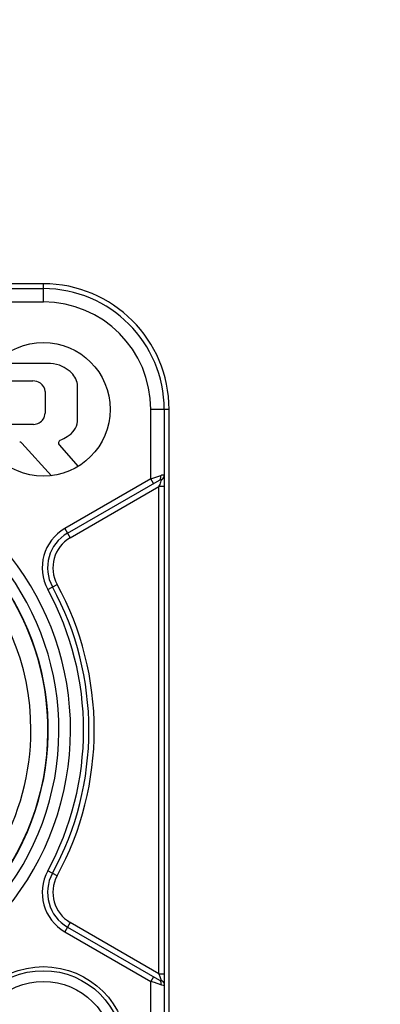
# Model space of a CAD drawing. Header units: millimetres. Extents: x 0 to 420, y 0 to 297.
# Tile 123 of 256: x 113.49 to 114.83, y 135.18 to 138.86. Entities that reach past the tile are written whole.
import ezdxf

# ---------------------------------------------------------------- set-up
doc = ezdxf.new("R2010")
doc.units = ezdxf.units.MM
doc.header["$LTSCALE"] = 23.1
doc.layers.get('0').update_dxf_attribs({"linetype": 'CONTINUOUS'})
doc.layers.add('DIM_PILOTEES', color=7, linetype='CONTINUOUS')
doc.styles.get("Standard").update_dxf_attribs({"font": 'txt', "width": 0.7})
doc.dimstyles.new('DIMSTYLE_4', dxfattribs={"dimtxt": 2.5, "dimasz": 3.5, "dimexe": 2, "dimexo": 0, "dimtad": 1, "dimdec": 0, "dimlfac": 10, "dimdsep": 46, "dimtxsty": 'Standard', "dimblk": '_FILLED', "dimblk1": '_FILLED', "dimblk2": '_FILLED', "dimcen": 0.09, "dimazin": 2, "dimtp": 0.8, "dimtm": 0.8, "dimtfac": 1, "dimtdec": 0, "dimtofl": 0, "dimtmove": 0, "dimatfit": 3, "dimldrblk": '_FILLED', "dimfxl": 0, "dimtolj": 1, "dimarcsym": 0})

# ---------------------------------------------------------------- blocks, each defined once
blk = doc.blocks.new('_FILLED')
at = {"color": 0, "linetype": 'ByBlock'}
blk.add_solid([(0, 0), (-1, 0.1429), (-1, -0.1429)], dxfattribs=at)
blk = doc.blocks.new('*D5')
at = {"layer": 'DIM_PILOTEES', "color": 2, "linetype": 'Continuous'}
for p, q in [((95.9146, 146.4487), (95.9146, 118.4025)), ((152.3359, 146.4487), (152.3359, 118.4025)), ((95.9146, 120.4025), (124.1252, 120.4025)), ((152.3359, 120.4025), (124.1252, 120.4025))]:
    blk.add_line(p, q, dxfattribs=at)
at = {"layer": 'DIM_PILOTEES', "color": 2, "linetype": 'Continuous', "xscale": 3.5, "yscale": 3.5, "zscale": 3.5, "rotation": 180}
blk.add_blockref('_FILLED', (95.9146, 120.4025), dxfattribs=at)
at = {"layer": 'DIM_PILOTEES', "color": 2, "linetype": 'Continuous', "xscale": 3.5, "yscale": 3.5, "zscale": 3.5}
blk.add_blockref('_FILLED', (152.3359, 120.4025), dxfattribs=at)
at = {"layer": 'DIM_PILOTEES', "color": 2, "linetype": 'Continuous', "insert": (124.7849, 123.5275), "char_height": 2.5, "width": 8.571429, "attachment_point": 2, "line_spacing_factor": 0.9}
blk.add_mtext('{\\ftxt;\\W0.0001;\\H0.0001;\\~}{\\ftxt;\\W2.2857142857;\\H2.5; }{\\ftxt;\\W0.0001;\\H0.0001;\\~}', dxfattribs=at)
blk = doc.blocks.new('*D15')
at = {"layer": 'DIM_PILOTEES', "color": 2, "linetype": 'Continuous'}
for p, q in [((124.1252, 214.622), (61.8067, 214.622)), ((63.8067, 214.622), (63.8067, 172.0345)), ((63.8067, 129.4471), (63.8067, 172.0345)), ((98.9554, 129.4471), (61.8067, 129.4471))]:
    blk.add_line(p, q, dxfattribs=at)
at = {"layer": 'DIM_PILOTEES', "color": 2, "linetype": 'Continuous', "xscale": 3.5, "yscale": 3.5, "zscale": 3.5}
for p, rotation in [((63.8067, 214.622), 90), ((63.8067, 129.4471), 270)]:
    blk.add_blockref('_FILLED', p, dxfattribs=dict(at, rotation=rotation))
at = {"layer": 'DIM_PILOTEES', "color": 2, "linetype": 'Continuous', "insert": (60.6817, 169.3713), "char_height": 2.5, "width": 11.785714, "attachment_point": 2, "rotation": 90, "line_spacing_factor": 0.9}
blk.add_mtext('{\\ftxt;\\W0.0001;\\H0.0001;\\~}{\\ftxt;\\W0.4285714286;\\H2.5; }{\\ftxt;\\W0.0001;\\H0.0001;\\~}{\\ftxt;\\W0.0001;\\H0.0001;\\~}{\\ftxt;\\W2.2857142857;\\H2.5; }{\\ftxt;\\W0.0001;\\H0.0001;\\~}{\\ftxt;\\W0.0001;\\H0.0001;\\~}{\\ftxt;\\W0.4285714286;\\H2.5; }{\\ftxt;\\W0.0001;\\H0.0001;\\~}', dxfattribs=at)

msp = doc.modelspace()

# ---------------------------------------------------------------- linework, layer by layer
at = {"color": 7, "linetype": 'Continuous'}
for p, q in [((113.5752, 137.8745), (113.0276, 137.8745)), ((113.0317, 137.8561), (113.5752, 137.8561)), ((113.5752, 137.8061), (113.5752, 137.8745)), ((113.5752, 137.8061), (113.0385, 137.8061)), ((113.6019, 137.576), (113.3938, 137.5764)), ((113.3493, 137.5115), (113.5361, 137.511)), ((113.7032, 137.3593), (113.703, 137.4981)), ((113.5817, 137.471), (113.5817, 137.3901)), ((114.0452, 137.4045), (113.9769, 137.4045)), ((113.9769, 137.1444), (113.9769, 137.4045)), ((114.0269, 137.4045), (114.0269, 137.1561)), ((114.0452, 135.0045), (114.0452, 137.4045)), ((113.5387, 137.3484), (113.3316, 137.3484)), ((113.6054, 137.1563), (113.4952, 137.2786)), ((113.6344, 137.2714), (113.7055, 137.1911)), ((113.9769, 137.1444), (113.6558, 136.9591)), ((113.9769, 137.1444), (114.0142, 137.1573)), ((113.9869, 137.1271), (113.9769, 137.1444)), ((113.6658, 136.9417), (114.0093, 137.14)), ((113.6758, 136.9244), (114.0074, 137.1159)), ((114.0274, 137.1159), (114.0074, 137.1159)), ((114.0074, 135.2931), (114.0074, 137.1159)), ((114.0274, 137.1159), (114.0274, 135.2931)), ((113.6558, 136.9591), (113.6758, 136.9244)), ((113.5915, 136.7305), (113.6267, 136.7497)), ((113.6267, 135.6593), (113.5915, 135.6784)), ((113.6758, 135.4845), (113.6558, 135.4499)), ((113.6558, 135.4499), (113.9769, 135.2645)), ((113.6658, 135.4672), (114.0093, 135.2689)), ((114.0074, 135.2931), (113.6758, 135.4845)), ((113.9869, 135.2818), (113.9769, 135.2645)), ((114.0074, 135.2931), (114.0274, 135.2931)), ((113.9908, 135.2597), (113.9769, 135.2645)), ((113.9769, 135.0045), (113.9769, 135.2645)), ((114.0142, 135.2516), (113.9908, 135.2597)), ((114.0269, 135.2529), (114.0269, 135.0045))]:
    msp.add_line(p, q, dxfattribs=at)
for centre, radius in [((113.5752, 137.4045), 0.25), ((113.5752, 135.0045), 0.315), ((113.5752, 135.0045), 0.3), ((113.5752, 135.0045), 0.26)]:
    msp.add_circle(centre, radius, dxfattribs=at)
for centre, radius, start, end in [((113.5752, 137.4045), 0.47, 0, 90), ((113.5752, 137.4045), 0.4516, 0, 90), ((113.5752, 137.4045), 0.4017, 0, 90), ((113.599, 137.4726), 0.1035, 63.211, 88.3745), ((113.5752, 137.4256), 0.1561, 50.2502, 63.211), ((113.6229, 137.483), 0.0816, 10.7306, 50.2502), ((113.5336, 137.4522), 0.0588, 59.0031, 87.5854), ((113.545, 137.4712), 0.0366, 359.6439, 58.9993), ((113.5383, 137.3923), 0.0439, 270.5411, 326.298), ((113.5407, 137.3907), 0.041, 326.2948, 359.1028), ((113.6242, 137.3718), 0.08, 300.4704, 350.9876), ((113.498, 137.5863), 0.3289, 295.1955, 300.4704), ((113.487, 137.2712), 0.011, 42.0297, 91.5697), ((113.6426, 137.2787), 0.011, 115.1719, 221.5417), ((112.6252, 136.2045), 1.0516, 115.0345, 64.9655), ((112.6252, 136.2045), 1.0083, 115.4834, 64.5166), ((112.6252, 136.2045), 0.9036, 0, 180), ((112.9352, 137.4873), 1.1347, 340.8937, 341.0827), ((114.0073, 137.1603), 0.0211, 293.17, 302.7969), ((112.6252, 136.2045), 0.9683, 116.5861, 63.4139), ((112.6252, 136.2045), 0.967, 115.7881, 64.2099), ((113.7408, 136.8118), 0.17, 120, 208.5713), ((113.7408, 136.8118), 0.15, 120, 208.5713), ((113.7408, 136.8118), 0.13, 119.9997, 208.5713), ((112.6255, 136.2045), 1.12, 331.4287, 28.5713), ((112.6255, 136.2045), 1.14, 331.4287, 28.5713), ((112.6255, 136.2045), 1.1, 331.4287, 28.5713), ((112.6252, 136.2044), 0.9036, 179.9988, 0.0012), ((113.7408, 135.5971), 0.17, 151.4287, 240), ((113.7408, 135.5971), 0.15, 151.4287, 240), ((113.7408, 135.5971), 0.13, 151.4287, 240.0001), ((112.9371, 134.9223), 1.1328, 18.9169, 19.1062), ((114.0074, 135.2488), 0.0209, 57.1336, 66.8174)]:
    msp.add_arc(centre, radius, start, end, dxfattribs=at)
for points, knots in [([(114.0093, 137.14), (114.0131, 137.1422), (114.0156, 137.1496), (114.0146, 137.1556), (114.0142, 137.1573)], [0, 0, 0, 0, 0.709767, 1, 1, 1, 1]), ([(114.0142, 137.1573), (114.0171, 137.1584), (114.0217, 137.1613), (114.0268, 137.1576), (114.0269, 137.1561)], [0, 0, 0, 0, 0.664095, 1, 1, 1, 1]), ([(114.0269, 137.1561), (114.027, 137.1535), (114.0274, 137.1401), (114.0274, 137.1267), (114.0274, 137.1159)], [0, 0, 0, 0, 0.189729, 1, 1, 1, 1]), ([(114.0157, 137.1409), (114.0153, 137.1395), (114.013, 137.1323), (114.0106, 137.1252), (114.0086, 137.1194)], [0, 0, 0, 0, 0.18879, 1, 1, 1, 1]), ([(114.0093, 137.14), (114.0103, 137.1406), (114.012, 137.1415), (114.014, 137.1426), (114.016, 137.1424), (114.0158, 137.1413), (114.0157, 137.1409)], [0, 0, 0, 0, 0.414695, 0.698746, 0.838071, 1, 1, 1, 1]), ([(114.0086, 135.2895), (114.0094, 135.2874), (114.0118, 135.2803), (114.0142, 135.2731), (114.0157, 135.2681)], [0, 0, 0, 0, 0.295539, 1, 1, 1, 1]), ([(114.0093, 135.2689), (114.0104, 135.2683), (114.0152, 135.2639), (114.0154, 135.2564), (114.0142, 135.2516)], [0, 0, 0, 0, 0.208086, 1, 1, 1, 1]), ([(114.0093, 135.2689), (114.0108, 135.268), (114.0124, 135.2654), (114.0158, 135.2673), (114.0157, 135.2681)], [0, 0, 0, 0, 0.699584, 1, 1, 1, 1]), ([(114.0274, 135.2931), (114.0274, 135.2892), (114.0274, 135.2758), (114.0273, 135.2624), (114.0269, 135.2529)], [0, 0, 0, 0, 0.291085, 1, 1, 1, 1]), ([(114.0269, 135.2529), (114.0268, 135.2513), (114.0217, 135.2477), (114.0171, 135.2505), (114.0142, 135.2516)], [0, 0, 0, 0, 0.335686, 1, 1, 1, 1])]:
    msp.add_open_spline(points, degree=3, knots=knots, dxfattribs=at)
for points in [[(114.0188, 137.1425), (114.0232, 137.1454), (114.0268, 137.1508), (114.0269, 137.1561)], [(114.0188, 135.2664), (114.0232, 135.2635), (114.0268, 135.2581), (114.0269, 135.2529)]]:
    msp.add_open_spline(points, degree=3, dxfattribs=at)

# ---------------------------------------------------------------- dimensions: what is measured, and where the dimension line sits
at = {"layer": 'DIM_PILOTEES', "color": 2, "linetype": 'Continuous'}
dim = msp.add_linear_dim(base=(63.8067, 214.622), p1=(98.9554, 129.4471), p2=(124.1252, 214.622), angle=90, text='{\\ftxt;\\W0.0001;\\H0.0001;\\~}{\\ftxt;\\W0.4285714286;\\H2.5; }{\\ftxt;\\W0.0001;\\H0.0001;\\~}{\\ftxt;\\W0.0001;\\H0.0001;\\~}{\\ftxt;\\W2.2857142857;\\H2.5; }{\\ftxt;\\W0.0001;\\H0.0001;\\~}{\\ftxt;\\W0.0001;\\H0.0001;\\~}{\\ftxt;\\W0.4285714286;\\H2.5; }{\\ftxt;\\W0.0001;\\H0.0001;\\~}', dimstyle='DIMSTYLE_4', dxfattribs=at)
dim.commit()
dim.dimension.update_dxf_attribs({"geometry": '*D15', "text_midpoint": (63.8067, 172.2285), "dimtype": 160})
dim = msp.add_linear_dim(base=(152.3359, 120.4025), p1=(95.9146, 146.4487), p2=(152.3359, 146.4487), text='{\\ftxt;\\W0.0001;\\H0.0001;\\~}{\\ftxt;\\W2.2857142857;\\H2.5; }{\\ftxt;\\W0.0001;\\H0.0001;\\~}', dimstyle='DIMSTYLE_4', dxfattribs=at)
dim.commit()
dim.dimension.update_dxf_attribs({"geometry": '*D5', "text_midpoint": (124.4277, 120.4025), "dimtype": 160})

doc.saveas('drawing.dxf')
